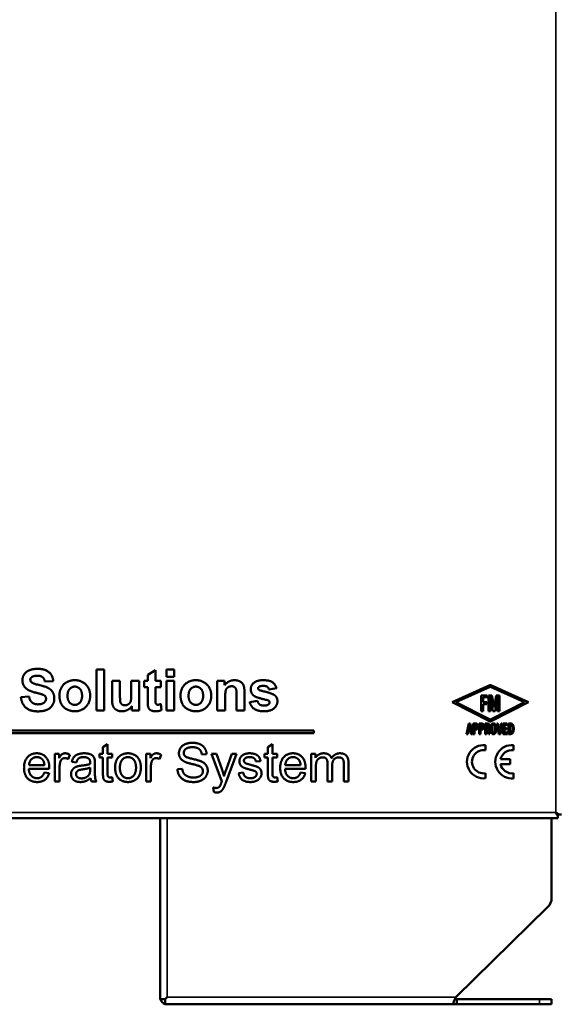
# Model space of a CAD drawing. Header units: inches. Extents: x 0 to 136, y 2 to 86.
# Tile 14 of 71: x 34 to 45, y 25 to 45. Entities that reach past the tile are written whole.
import ezdxf

# ---------------------------------------------------------------- set-up
doc = ezdxf.new("R2010")
doc.units = ezdxf.units.IN
doc.header["$LTSCALE"] = 4
doc.header["$MEASUREMENT"] = 0
doc.layers.add('Visible (ANSI)', color=7, linetype='Continuous', lineweight=50)
doc.layers.add('Visible Narrow (ANSI)', color=7, linetype='Continuous', lineweight=35)

msp = doc.modelspace()

# ---------------------------------------------------------------- linework, layer by layer
at = {"layer": 'Visible (ANSI)'}
for p, q in [((35.9753, 31.3348), (35.8141, 31.3348)), ((35.8141, 31.3348), (35.8141, 30.4958)), ((35.9753, 30.4958), (35.9753, 31.3348)), ((37.024, 31.3195), (36.8629, 31.2248)), ((36.8629, 31.2248), (36.8629, 31.104)), ((37.024, 31.104), (37.024, 31.3195)), ((37.4071, 31.3348), (37.2459, 31.3348)), ((37.2459, 31.3348), (37.2459, 31.1858)), ((37.2459, 31.1858), (37.4071, 31.1858)), ((37.4071, 31.1858), (37.4071, 31.3348)), ((34.7622, 31.0874), (34.9317, 31.095)), ((36.1358, 31.104), (36.1358, 30.7196)), ((36.2969, 31.104), (36.1358, 31.104)), ((36.2969, 30.8245), (36.2969, 31.104)), ((36.5278, 31.104), (36.5278, 30.8475)), ((36.6889, 31.104), (36.5278, 31.104)), ((36.6889, 30.4958), (36.6889, 31.104)), ((36.7893, 31.104), (36.7893, 30.9761)), ((36.8629, 31.104), (36.7893, 31.104)), ((36.7893, 30.9761), (36.8629, 30.9761)), ((36.8629, 30.9761), (36.8629, 30.7107)), ((37.134, 31.104), (37.024, 31.104)), ((37.024, 30.9761), (37.134, 30.9761)), ((37.024, 30.7312), (37.024, 30.9761)), ((37.134, 30.9761), (37.134, 31.104)), ((37.4071, 31.104), (37.2459, 31.104)), ((37.2459, 31.104), (37.2459, 30.4958)), ((37.4071, 30.4958), (37.4071, 31.104)), ((38.2857, 31.104), (38.2857, 30.4958)), ((38.4354, 31.104), (38.2857, 31.104)), ((38.4354, 31.0144), (38.4354, 31.104)), ((43.8565, 31.0142), (43.0825, 30.6684)), ((43.158, 30.6683), (43.8603, 30.9795)), ((43.8672, 30.9794), (44.5606, 30.6681)), ((44.6424, 30.6712), (43.8709, 31.0142)), ((34.4386, 30.7855), (34.2736, 30.7695)), ((38.4469, 30.4958), (38.4469, 30.7714)), ((38.679, 30.806), (38.679, 30.4958)), ((38.8402, 30.4958), (38.8402, 30.8738)), ((39.3422, 30.9281), (39.4937, 30.9563)), ((43.675, 30.8072), (43.675, 30.485)), ((43.7959, 30.8072), (43.675, 30.8072)), ((43.7198, 30.7696), (43.7959, 30.7696)), ((43.7198, 30.6692), (43.7198, 30.7696)), ((43.7959, 30.7696), (43.7959, 30.8072)), ((43.8969, 30.8071), (43.8269, 30.8071)), ((43.8269, 30.8071), (43.8269, 30.4849)), ((43.8657, 30.7827), (43.9182, 30.4849)), ((43.8657, 30.4849), (43.8657, 30.7827)), ((43.9403, 30.5606), (43.8969, 30.8071)), ((43.9804, 30.807), (43.9403, 30.5606)), ((43.9594, 30.4849), (44.0078, 30.7827)), ((44.0499, 30.807), (43.9804, 30.807)), ((44.0078, 30.7827), (44.0078, 30.4849)), ((44.0499, 30.4849), (44.0499, 30.807)), ((36.5393, 30.5866), (36.5393, 30.4958)), ((37.1475, 30.5067), (37.134, 30.6314)), ((39.1081, 30.6941), (38.947, 30.6698)), ((43.0825, 30.6684), (43.8609, 30.2758)), ((43.8596, 30.3156), (43.158, 30.6683)), ((43.7914, 30.6692), (43.7198, 30.6692)), ((43.7198, 30.485), (43.7198, 30.6312)), ((43.7198, 30.6312), (43.7914, 30.6312)), ((43.7914, 30.6312), (43.7914, 30.6692)), ((43.8668, 30.2758), (44.6424, 30.6712)), ((44.5606, 30.6681), (43.8678, 30.3156)), ((35.8141, 30.4958), (35.9753, 30.4958)), ((36.5393, 30.4958), (36.6889, 30.4958)), ((37.2459, 30.4958), (37.4071, 30.4958)), ((38.2857, 30.4958), (38.4469, 30.4958)), ((38.679, 30.4958), (38.8402, 30.4958)), ((43.675, 30.485), (43.7198, 30.485)), ((43.8269, 30.4849), (43.8657, 30.4849)), ((43.9182, 30.4849), (43.9594, 30.4849)), ((44.0078, 30.4849), (44.0499, 30.4849)), ((43.4241, 30.2343), (43.379, 30.0183)), ((43.4206, 30.105), (43.4385, 30.1901)), ((43.4526, 30.2343), (43.4241, 30.2343)), ((43.4385, 30.1901), (43.4558, 30.105)), ((43.4973, 30.0183), (43.4526, 30.2343)), ((43.5153, 30.2343), (43.5153, 30.0183)), ((43.567, 30.2343), (43.5153, 30.2343)), ((43.5402, 30.2058), (43.5646, 30.2058)), ((43.5402, 30.1377), (43.5402, 30.2058)), ((43.6368, 30.2343), (43.6368, 30.0183)), ((43.6885, 30.2343), (43.6368, 30.2343)), ((43.6617, 30.2058), (43.6861, 30.2058)), ((43.6617, 30.1377), (43.6617, 30.2058)), ((43.7583, 30.2343), (43.7583, 30.0183)), ((43.8039, 30.2343), (43.7583, 30.2343)), ((43.7832, 30.2058), (43.8055, 30.2058)), ((43.7832, 30.1422), (43.7832, 30.2058)), ((43.9966, 30.2343), (44.0348, 30.0183)), ((44.0199, 30.2343), (43.9966, 30.2343)), ((44.052, 30.0533), (44.0199, 30.2343)), ((44.0843, 30.2343), (44.052, 30.0533)), ((44.069, 30.0183), (44.1076, 30.2343)), ((44.1076, 30.2343), (44.0843, 30.2343)), ((44.1268, 30.2343), (44.1268, 30.0183)), ((44.208, 30.2343), (44.1268, 30.2343)), ((44.1517, 30.2062), (44.208, 30.2062)), ((44.1517, 30.1419), (44.1517, 30.2062)), ((44.208, 30.2062), (44.208, 30.2343)), ((44.2364, 30.2343), (44.2364, 30.0183)), ((44.2719, 30.2343), (44.2364, 30.2343)), ((44.2613, 30.2058), (44.2742, 30.2058)), ((44.2613, 30.0465), (44.2613, 30.2058)), ((40.2575, 30.0888), (21.5965, 30.0888)), ((21.5965, 30.0388), (40.2575, 30.0388)), ((40.2575, 30.0388), (40.2575, 30.0888)), ((43.379, 30.0183), (43.4025, 30.0183)), ((43.4025, 30.0183), (43.4146, 30.0765)), ((43.4146, 30.0765), (43.4616, 30.0765)), ((43.4558, 30.105), (43.4206, 30.105)), ((43.4616, 30.0765), (43.4735, 30.0183)), ((43.4735, 30.0183), (43.4973, 30.0183)), ((43.5153, 30.0183), (43.5402, 30.0183)), ((43.56, 30.1377), (43.5402, 30.1377)), ((43.5402, 30.1094), (43.5696, 30.1094)), ((43.5402, 30.0183), (43.5402, 30.1094)), ((43.6368, 30.0183), (43.6617, 30.0183)), ((43.6814, 30.1377), (43.6617, 30.1377)), ((43.6617, 30.1094), (43.691, 30.1094)), ((43.6617, 30.0183), (43.6617, 30.1094)), ((43.7583, 30.0183), (43.7832, 30.0183)), ((43.7988, 30.1422), (43.7832, 30.1422)), ((43.7832, 30.1142), (43.8073, 30.1142)), ((43.7832, 30.0183), (43.7832, 30.1142)), ((43.8073, 30.1142), (43.8312, 30.0183)), ((43.8552, 30.0183), (43.8297, 30.1221)), ((43.8312, 30.0183), (43.8552, 30.0183)), ((44.0348, 30.0183), (44.069, 30.0183)), ((44.1268, 30.0183), (44.2133, 30.0183)), ((44.1953, 30.1419), (44.1517, 30.1419)), ((44.1517, 30.1135), (44.1953, 30.1135)), ((44.1517, 30.0468), (44.1517, 30.1135)), ((44.2133, 30.0468), (44.1517, 30.0468)), ((44.1953, 30.1135), (44.1953, 30.1419)), ((44.2133, 30.0183), (44.2133, 30.0468)), ((44.2364, 30.0183), (44.2742, 30.0183)), ((44.2778, 30.0465), (44.2613, 30.0465)), ((36.0445, 29.8087), (35.9494, 29.7514)), ((35.9494, 29.7514), (35.9494, 29.6126)), ((36.0445, 29.6126), (36.0445, 29.8087)), ((39.4139, 29.8087), (39.3188, 29.7514)), ((39.3188, 29.7514), (39.3188, 29.6126)), ((39.4139, 29.6126), (39.4139, 29.8087)), ((43.7627, 29.6881), (43.7627, 29.7899)), ((44.338, 29.6883), (44.338, 29.7916)), ((35.0545, 29.6126), (34.9688, 29.6126)), ((34.9688, 29.6126), (34.9688, 29.0508)), ((35.0545, 29.5275), (35.0545, 29.6126)), ((35.2406, 29.5063), (35.2736, 29.5949)), ((35.8791, 29.6126), (35.8791, 29.5387)), ((35.9494, 29.6126), (35.8791, 29.6126)), ((36.1396, 29.6126), (36.0445, 29.6126)), ((36.1396, 29.5387), (36.1396, 29.6126)), ((36.9193, 29.6126), (36.8337, 29.6126)), ((36.8337, 29.6126), (36.8337, 29.0508)), ((36.9193, 29.5275), (36.9193, 29.6126)), ((37.1054, 29.5063), (37.1385, 29.5949)), ((37.969, 29.6002), (38.0671, 29.6079)), ((38.1639, 29.6126), (38.3772, 29.0502)), ((38.2667, 29.6126), (38.1639, 29.6126)), ((38.3831, 29.2883), (38.2667, 29.6126)), ((38.5833, 29.6126), (38.4634, 29.2853)), ((38.4652, 29.0408), (38.6784, 29.6126)), ((38.6784, 29.6126), (38.5833, 29.6126)), ((39.2485, 29.6126), (39.2485, 29.5387)), ((39.3188, 29.6126), (39.2485, 29.6126)), ((39.509, 29.6126), (39.4139, 29.6126)), ((39.509, 29.5387), (39.509, 29.6126)), ((40.2893, 29.6126), (40.2042, 29.6126)), ((40.2042, 29.6126), (40.2042, 29.0508)), ((40.2893, 29.5334), (40.2893, 29.6126)), ((34.7532, 29.3852), (34.4396, 29.3852)), ((35.3144, 29.4519), (35.4077, 29.4395)), ((35.7846, 29.2859), (35.7846, 29.4129)), ((35.8791, 29.5387), (35.9494, 29.5387)), ((35.9494, 29.5387), (35.9494, 29.215)), ((36.0445, 29.5387), (36.1396, 29.5387)), ((36.0445, 29.2097), (36.0445, 29.5387)), ((39.0742, 29.4549), (39.1675, 29.4673)), ((39.2485, 29.5387), (39.3188, 29.5387)), ((39.3188, 29.5387), (39.3188, 29.215)), ((39.4139, 29.5387), (39.509, 29.5387)), ((39.4139, 29.2097), (39.4139, 29.5387)), ((39.9874, 29.3852), (39.6738, 29.3852)), ((40.538, 29.4153), (40.538, 29.0508)), ((40.6331, 29.0508), (40.6331, 29.3769)), ((40.8705, 29.4047), (40.8705, 29.0508)), ((40.9656, 29.0508), (40.9656, 29.436)), ((44.27, 29.5036), (44.0741, 29.5036)), ((44.0741, 29.4019), (44.27, 29.4019)), ((44.27, 29.4019), (44.27, 29.5036)), ((34.4343, 29.3072), (34.8531, 29.3072)), ((34.8507, 29.2198), (34.752, 29.2322)), ((35.0639, 29.0508), (35.0639, 29.345)), ((35.6889, 29.3326), (35.6883, 29.2977)), ((36.9288, 29.0508), (36.9288, 29.345)), ((37.5697, 29.3084), (37.4728, 29.3001)), ((38.8155, 29.2334), (38.7216, 29.2186)), ((39.6685, 29.3072), (40.0873, 29.3072)), ((40.0849, 29.2198), (39.9863, 29.2322)), ((40.2993, 29.0508), (40.2993, 29.342)), ((43.7627, 29.1146), (43.7627, 29.2172)), ((44.338, 29.1134), (44.338, 29.217)), ((34.9688, 29.0508), (35.0639, 29.0508)), ((35.7155, 29.0508), (35.8147, 29.0508)), ((36.1532, 29.0514), (36.1396, 29.1359)), ((36.8337, 29.0508), (36.9288, 29.0508)), ((39.5226, 29.0514), (39.509, 29.1359)), ((40.2042, 29.0508), (40.2993, 29.0508)), ((40.538, 29.0508), (40.6331, 29.0508)), ((40.8705, 29.0508), (40.9656, 29.0508)), ((38.2035, 28.9244), (38.2141, 28.8352)), ((45.2018, 28.414), (45.2018, 28.4142)), ((45.2018, 28.4142), (45.202, 28.4142)), ((45.2018, 28.414), (45.202, 28.4138)), ((45.2022, 28.414), (45.202, 28.4142)), ((45.202, 28.4138), (45.2412, 28.3747)), ((45.2413, 28.3749), (45.2022, 28.414)), ((45.241, 28.3748), (45.2412, 28.3748)), ((45.2412, 28.375), (45.2412, 28.3749)), ((45.2413, 28.3749), (45.2412, 28.3749)), ((45.2412, 28.3747), (45.2412, 28.3748)), ((45.2412, 28.3747), (45.2412, 28.3434)), ((45.2413, 28.3749), (45.2727, 28.3749)), ((45.2727, 28.3749), (45.3152, 28.3749)), ((45.2412, 28.3008), (21.0063, 28.3008)), ((37.1162, 24.6044), (37.1162, 28.3008)), ((45.1162, 26.6674), (45.1162, 28.3008)), ((45.2412, 28.3434), (45.2412, 28.3008)), ((45.0411, 26.4888), (43.1565, 24.6437)), ((37.1162, 24.6044), (37.2202, 24.6044)), ((37.2202, 24.6044), (37.2596, 24.6437)), ((37.2203, 24.6043), (37.2596, 24.6437)), ((37.2203, 24.5003), (37.2203, 24.6043)), ((43.1388, 24.6044), (43.1787, 24.6044)), ((44.8662, 24.6044), (43.1787, 24.6044)), ((43.1787, 24.5004), (43.1787, 24.6044)), ((44.8662, 24.6044), (45.1162, 24.6044)), ((45.1162, 24.6044), (45.1162, 24.5004)), ((43.1064, 24.5003), (37.2203, 24.5003)), ((43.1787, 24.5004), (43.1068, 24.5004)), ((44.8662, 24.5004), (43.1787, 24.5004)), ((44.8662, 24.5004), (45.1162, 24.5004))]:
    msp.add_line(p, q, dxfattribs=at)
for centre, radius, start, end in [((43.8637, 30.9981), 0.0177, 66.03144, 114.07685), ((43.8637, 30.9717), 0.00852, 65.82014, 113.89904), ((43.8637, 30.3237), 0.00912, 243.31244, 296.96856), ((43.8638, 30.2816), 0.00652, 243.23183, 297.01494), ((43.7267, 29.4523), 0.3396, 83.90838, 276.09162), ((44.3059, 29.4525), 0.3406, 84.59262, 275.40738), ((43.7272, 29.4526), 0.2381, 81.419, 278.581), ((44.3063, 29.4527), 0.2378, 82.35211, 167.63658), ((44.3063, 29.4527), 0.2378, 192.33663, 277.64789), ((44.8662, 26.6674), 0.25, 314.39203, 0), ((37.2596, 24.6438), 0.1434, 195.94747, 254.08525), ((37.2596, 24.6438), 0.0394, 225.02374, 225.1382)]:
    msp.add_arc(centre, radius, start, end, dxfattribs=at)
for points, degree in [([(34.61, 31.3489), (34.5134, 31.3489), (34.3766, 31.2907), (34.3037, 31.1794), (34.3037, 31.1148)], 2), ([(34.4655, 31.1264), (34.4655, 31.159), (34.4923, 31.1788)], 2), ([(34.4923, 31.1788), (34.5339, 31.2089), (34.6081, 31.2089)], 2), ([(34.6081, 31.2089), (34.6797, 31.2089), (34.7513, 31.1519), (34.7622, 31.0874)], 2), ([(34.9317, 31.095), (34.9278, 31.2108), (34.7679, 31.3489), (34.61, 31.3489)], 2), ([(34.3037, 31.1148), (34.3037, 31.0157), (34.3811, 30.9467)], 2), ([(34.4904, 31.0752), (34.4655, 31.0969), (34.4655, 31.1264)], 2), ([(34.956, 30.7401), (34.956, 30.82), (34.8888, 30.9281), (34.7705, 30.9901), (34.523, 31.0483), (34.4904, 31.0752)], 2), ([(35.3735, 31.1174), (35.284, 31.1174), (35.1395, 31.0388), (35.0602, 30.8885), (35.0602, 30.8085)], 2), ([(35.2252, 30.8002), (35.2252, 30.8904), (35.3109, 30.9863), (35.3742, 30.9863)], 2), ([(35.6882, 30.8015), (35.6882, 30.9384), (35.5117, 31.1174), (35.3735, 31.1174)], 2), ([(35.3742, 30.9863), (35.4375, 30.9863), (35.5225, 30.8904), (35.5225, 30.8009)], 2), ([(37.8471, 31.1174), (37.7575, 31.1174), (37.613, 31.0388), (37.5337, 30.8885), (37.5337, 30.8085)], 2), ([(37.6987, 30.8002), (37.6987, 30.8904), (37.7844, 30.9863), (37.8477, 30.9863)], 2), ([(38.1617, 30.8015), (38.1617, 30.9384), (37.9852, 31.1174), (37.8471, 31.1174)], 2), ([(37.8477, 30.9863), (37.911, 30.9863), (37.9961, 30.8904), (37.9961, 30.8009)], 2), ([(38.6355, 31.1174), (38.5147, 31.1174), (38.4354, 31.0144)], 2), ([(38.4469, 30.7714), (38.4469, 30.8731), (38.4712, 30.9486), (38.5377, 30.9946), (38.5793, 30.9946)], 2), ([(38.5793, 30.9946), (38.6119, 30.9946), (38.6586, 30.9627), (38.679, 30.9045), (38.679, 30.806)], 2), ([(38.8402, 30.8738), (38.8402, 30.9441), (38.8223, 31.0196), (38.7775, 31.079), (38.6892, 31.1174), (38.6355, 31.1174)], 2), ([(39.2251, 31.1174), (39.094, 31.1174), (38.9693, 31.01), (38.9693, 30.9307)], 2), ([(39.119, 30.9511), (39.119, 30.9716), (39.1375, 30.9838)], 2), ([(39.1375, 30.9838), (39.1644, 31.0017), (39.2277, 31.0017)], 2), ([(39.4937, 30.9563), (39.4707, 31.0362), (39.3498, 31.1174), (39.2251, 31.1174)], 2), ([(39.2277, 31.0017), (39.2782, 31.0017), (39.3326, 30.9639), (39.3422, 30.9281)], 2), ([(34.2736, 30.7695), (34.2903, 30.6282), (34.461, 30.4811), (34.6202, 30.4811)], 2), ([(34.3811, 30.9467), (34.4361, 30.8974), (34.5723, 30.8635)], 2), ([(34.6215, 30.6244), (34.5448, 30.6244), (34.4533, 30.7024), (34.4386, 30.7855)], 2), ([(34.5723, 30.8635), (34.6784, 30.8373), (34.7078, 30.8271)], 2), ([(34.7078, 30.8271), (34.7513, 30.8117), (34.7865, 30.7702), (34.7865, 30.7401)], 2), ([(35.0602, 30.8085), (35.0602, 30.7037), (35.1395, 30.5579), (35.291, 30.4824), (35.3748, 30.4824)], 2), ([(35.3742, 30.6135), (35.3109, 30.6135), (35.2252, 30.7094), (35.2252, 30.8002)], 2), ([(35.5225, 30.8009), (35.5225, 30.7094), (35.4375, 30.6135), (35.3742, 30.6135)], 2), ([(35.3748, 30.4824), (35.5097, 30.4824), (35.6882, 30.664), (35.6882, 30.8015)], 2), ([(36.3973, 30.6052), (36.3615, 30.6052), (36.3149, 30.6391), (36.2969, 30.6966), (36.2969, 30.8245)], 2), ([(36.5278, 30.8475), (36.5278, 30.7171), (36.5035, 30.6506), (36.4389, 30.6052), (36.3973, 30.6052)], 2), ([(37.5337, 30.8085), (37.5337, 30.7037), (37.613, 30.5579), (37.7646, 30.4824), (37.8483, 30.4824)], 2), ([(37.8477, 30.6135), (37.7844, 30.6135), (37.6987, 30.7094), (37.6987, 30.8002)], 2), ([(37.9961, 30.8009), (37.9961, 30.7094), (37.911, 30.6135), (37.8477, 30.6135)], 2), ([(37.8483, 30.4824), (37.9833, 30.4824), (38.1617, 30.664), (38.1617, 30.8015)], 2), ([(38.9693, 30.9307), (38.9693, 30.8437), (39.0416, 30.7945)], 2), ([(39.0416, 30.7945), (39.0934, 30.7587), (39.2878, 30.7158)], 2), ([(39.135, 30.9224), (39.119, 30.9345), (39.119, 30.9511)], 2), ([(39.4637, 30.8053), (39.4131, 30.8482), (39.1567, 30.9064), (39.135, 30.9224)], 2), ([(39.5142, 30.6858), (39.5142, 30.7625), (39.4637, 30.8053)], 2), ([(34.6202, 30.4811), (34.7296, 30.4811), (34.876, 30.5425), (34.956, 30.6685), (34.956, 30.7401)], 2), ([(34.7865, 30.7401), (34.7865, 30.6934), (34.7034, 30.6244), (34.6215, 30.6244)], 2), ([(36.1358, 30.7196), (36.1358, 30.6333), (36.1793, 30.5361), (36.2765, 30.4824), (36.3379, 30.4824)], 2), ([(36.3379, 30.4824), (36.398, 30.4824), (36.5061, 30.538), (36.5393, 30.5866)], 2), ([(36.8629, 30.7107), (36.8629, 30.6256), (36.868, 30.5975)], 2), ([(36.868, 30.5975), (36.8744, 30.5579), (36.907, 30.5118), (36.9767, 30.4824), (37.0202, 30.4824)], 2), ([(37.0688, 30.6161), (37.0528, 30.6161), (37.0304, 30.632), (37.024, 30.657), (37.024, 30.7312)], 2), ([(37.134, 30.6314), (37.0912, 30.6161), (37.0688, 30.6161)], 2), ([(38.947, 30.6698), (38.9693, 30.5834), (39.1139, 30.4824), (39.2379, 30.4824)], 2), ([(39.2379, 30.5988), (39.1816, 30.5988), (39.1183, 30.6474), (39.1081, 30.6941)], 2), ([(39.2379, 30.4824), (39.3748, 30.4824), (39.5142, 30.6026), (39.5142, 30.6858)], 2), ([(39.3319, 30.6218), (39.3006, 30.5988), (39.2379, 30.5988)], 2), ([(39.2878, 30.7158), (39.3294, 30.7062), (39.3415, 30.6947)], 2), ([(39.353, 30.6647), (39.353, 30.6378), (39.3319, 30.6218)], 2), ([(39.3415, 30.6947), (39.353, 30.6826), (39.353, 30.6647)], 2), ([(37.0202, 30.4824), (37.0912, 30.4824), (37.1475, 30.5067)], 2), ([(43.5879, 30.1722), (43.5879, 30.1554), (43.5738, 30.1377), (43.56, 30.1377)], 2), ([(43.5646, 30.2058), (43.5747, 30.2058), (43.5879, 30.1875), (43.5879, 30.1722)], 2), ([(43.6126, 30.1724), (43.6126, 30.2005), (43.5874, 30.2343), (43.567, 30.2343)], 2), ([(43.6068, 30.1381), (43.6126, 30.1539), (43.6126, 30.1724)], 2), ([(43.7094, 30.1722), (43.7094, 30.1554), (43.6953, 30.1377), (43.6814, 30.1377)], 2), ([(43.6861, 30.2058), (43.6962, 30.2058), (43.7094, 30.1875), (43.7094, 30.1722)], 2), ([(43.7341, 30.1724), (43.7341, 30.2005), (43.7089, 30.2343), (43.6885, 30.2343)], 2), ([(43.7283, 30.1381), (43.7341, 30.1539), (43.7341, 30.1724)], 2), ([(43.8538, 30.176), (43.8538, 30.2026), (43.8285, 30.2343), (43.8039, 30.2343)], 2), ([(43.8055, 30.2058), (43.8164, 30.2058), (43.829, 30.1892), (43.829, 30.1758)], 2), ([(43.829, 30.1758), (43.829, 30.1599), (43.8224, 30.1521)], 2), ([(43.8297, 30.1221), (43.8418, 30.1309), (43.8538, 30.158), (43.8538, 30.176)], 2), ([(43.9286, 30.2366), (43.9118, 30.2366), (43.8864, 30.2143), (43.8722, 30.1626), (43.8722, 30.125)], 2), ([(43.8985, 30.1264), (43.8985, 30.1624), (43.9072, 30.1981), (43.9213, 30.2101), (43.9283, 30.2101)], 2), ([(43.9283, 30.2101), (43.9357, 30.2101), (43.9497, 30.1976), (43.9539, 30.1799)], 2), ([(43.9666, 30.2141), (43.9528, 30.2366), (43.9286, 30.2366)], 2), ([(43.9539, 30.1799), (43.9561, 30.1714), (43.958, 30.1451), (43.958, 30.1276)], 2), ([(43.9839, 30.1268), (43.9839, 30.1851), (43.9666, 30.2141)], 2), ([(44.3416, 30.1285), (44.3416, 30.1655), (44.3248, 30.2141), (44.2951, 30.2343), (44.2719, 30.2343)], 2), ([(44.2742, 30.2058), (44.2937, 30.2058), (44.3159, 30.1712), (44.3159, 30.1283)], 2), ([(43.5696, 30.1094), (43.5826, 30.1094), (43.6027, 30.1273), (43.6068, 30.1381)], 2), ([(43.691, 30.1094), (43.7041, 30.1094), (43.7241, 30.1273), (43.7283, 30.1381)], 2), ([(43.8224, 30.1521), (43.8139, 30.1422), (43.7988, 30.1422)], 2), ([(43.8722, 30.125), (43.8722, 30.0665), (43.8894, 30.0386)], 2), ([(43.8894, 30.0386), (43.9031, 30.0159), (43.9281, 30.0159)], 2), ([(43.9276, 30.0437), (43.9146, 30.0437), (43.8985, 30.0755), (43.8985, 30.1264)], 2), ([(43.9482, 30.0573), (43.941, 30.0437), (43.9276, 30.0437)], 2), ([(43.9281, 30.0159), (43.9413, 30.0159), (43.9669, 30.0333), (43.9745, 30.0547)], 2), ([(43.958, 30.1276), (43.958, 30.0756), (43.9482, 30.0573)], 2), ([(43.9745, 30.0547), (43.9839, 30.0816), (43.9839, 30.1268)], 2), ([(44.2742, 30.0183), (44.3087, 30.0183), (44.3416, 30.0724), (44.3416, 30.1285)], 2), ([(44.3006, 30.0585), (44.2975, 30.0547), (44.2853, 30.0465), (44.2778, 30.0465)], 2), ([(44.3085, 30.0732), (44.3044, 30.0634), (44.3006, 30.0585)], 2), ([(44.314, 30.0966), (44.3128, 30.0882), (44.3102, 30.0775), (44.3085, 30.0732)], 2), ([(44.3159, 30.1283), (44.3159, 30.1108), (44.314, 30.0966)], 2), ([(37.7753, 29.8394), (37.6967, 29.8394), (37.5685, 29.7863), (37.5018, 29.6847), (37.5018, 29.6256)], 2), ([(38.0671, 29.6079), (38.0647, 29.6758), (37.9932, 29.7839), (37.8615, 29.8394), (37.7753, 29.8394)], 2), ([(34.5985, 29.625), (34.4821, 29.625), (34.3362, 29.4685), (34.3362, 29.3267)], 2), ([(34.8536, 29.3326), (34.8536, 29.4714), (34.7107, 29.625), (34.5985, 29.625)], 2), ([(35.1762, 29.625), (35.1425, 29.625), (35.087, 29.5872), (35.0545, 29.5275)], 2), ([(35.2736, 29.5949), (35.224, 29.625), (35.1762, 29.625)], 2), ([(35.5672, 29.625), (35.4952, 29.625), (35.3853, 29.5854), (35.3268, 29.5116), (35.3144, 29.4519)], 2), ([(35.7799, 29.5009), (35.7716, 29.5399), (35.7291, 29.5913), (35.6393, 29.625), (35.5672, 29.625)], 2), ([(36.2843, 29.5624), (36.1975, 29.4874), (36.1975, 29.332)], 2), ([(36.4604, 29.625), (36.3564, 29.625), (36.2843, 29.5624)], 2), ([(36.7232, 29.3397), (36.7232, 29.4732), (36.5761, 29.625), (36.4604, 29.625)], 2), ([(37.041, 29.625), (37.0073, 29.625), (36.9518, 29.5872), (36.9193, 29.5275)], 2), ([(37.1385, 29.5949), (37.0889, 29.625), (37.041, 29.625)], 2), ([(37.5018, 29.6256), (37.5018, 29.5724), (37.5561, 29.4862), (37.6116, 29.4572)], 2), ([(37.6004, 29.6327), (37.6004, 29.6805), (37.6861, 29.749), (37.7794, 29.749)], 2), ([(37.6305, 29.5636), (37.6004, 29.5907), (37.6004, 29.6327)], 2), ([(37.9584, 29.459), (37.9117, 29.4803), (37.6607, 29.537), (37.6305, 29.5636)], 2), ([(37.7794, 29.749), (37.8692, 29.749), (37.9613, 29.674), (37.969, 29.6002)], 2), ([(38.8013, 29.586), (38.7718, 29.5647), (38.7375, 29.5009), (38.7375, 29.4631)], 2), ([(38.9448, 29.625), (38.9005, 29.625), (38.8238, 29.6025), (38.8013, 29.586)], 2), ([(39.1675, 29.4673), (39.1587, 29.5216), (39.1108, 29.5866), (39.011, 29.625), (38.9448, 29.625)], 2), ([(39.8327, 29.625), (39.7163, 29.625), (39.5704, 29.4685), (39.5704, 29.3267)], 2), ([(40.0879, 29.3326), (40.0879, 29.4714), (39.9449, 29.625), (39.8327, 29.625)], 2), ([(40.4594, 29.625), (40.4033, 29.625), (40.3159, 29.5748), (40.2893, 29.5334)], 2), ([(40.6183, 29.5263), (40.6018, 29.573), (40.522, 29.625), (40.4594, 29.625)], 2), ([(40.792, 29.625), (40.6851, 29.625), (40.6183, 29.5263)], 2), ([(40.9656, 29.436), (40.9656, 29.5323), (40.8753, 29.625), (40.792, 29.625)], 2), ([(34.4396, 29.3852), (34.4443, 29.459), (34.5335, 29.547), (34.5991, 29.547)], 2), ([(34.5991, 29.547), (34.6717, 29.547), (34.7172, 29.4921)], 2), ([(34.7172, 29.4921), (34.7467, 29.4561), (34.7532, 29.3852)], 2), ([(35.0639, 29.345), (35.0639, 29.4053), (35.0799, 29.4561)], 2), ([(35.0799, 29.4561), (35.0905, 29.4891), (35.1395, 29.5269), (35.1709, 29.5269)], 2), ([(35.1709, 29.5269), (35.2057, 29.5269), (35.2406, 29.5063)], 2), ([(35.4343, 29.3598), (35.3959, 29.3497), (35.3357, 29.3084), (35.2979, 29.2404), (35.2979, 29.1991)], 2), ([(35.4077, 29.4395), (35.4231, 29.4992), (35.4869, 29.5464), (35.5536, 29.5464)], 2), ([(35.5188, 29.3745), (35.4621, 29.3674), (35.4343, 29.3598)], 2), ([(35.6883, 29.407), (35.634, 29.3881), (35.5188, 29.3745)], 2), ([(35.5536, 29.5464), (35.6257, 29.5464), (35.6617, 29.5139)], 2), ([(35.6617, 29.5139), (35.6889, 29.4903), (35.6889, 29.4318)], 2), ([(35.6889, 29.4318), (35.6889, 29.4265), (35.6883, 29.407)], 2), ([(35.7846, 29.4129), (35.7846, 29.4761), (35.7799, 29.5009)], 2), ([(36.2956, 29.3314), (36.2956, 29.4395), (36.3895, 29.5464), (36.4604, 29.5464)], 2), ([(36.4604, 29.5464), (36.5307, 29.5464), (36.6252, 29.4389), (36.6252, 29.335)], 2), ([(36.9288, 29.345), (36.9288, 29.4053), (36.9447, 29.4561)], 2), ([(36.9447, 29.4561), (36.9554, 29.4891), (37.0044, 29.5269), (37.0357, 29.5269)], 2), ([(37.0357, 29.5269), (37.0706, 29.5269), (37.1054, 29.5063)], 2), ([(37.6116, 29.4572), (37.6548, 29.4342), (37.8692, 29.3828), (37.9005, 29.3704)], 2), ([(37.9005, 29.3704), (37.9495, 29.3521), (37.9915, 29.2977), (37.9915, 29.2611)], 2), ([(38.0901, 29.27), (38.0901, 29.332), (38.0257, 29.4277), (37.9584, 29.459)], 2), ([(38.7375, 29.4631), (38.7375, 29.4224), (38.7795, 29.3539), (38.8604, 29.3155), (38.9649, 29.2889)], 2), ([(38.8297, 29.4744), (38.8297, 29.5033), (38.8858, 29.547), (38.9513, 29.547)], 2), ([(38.8415, 29.4413), (38.8297, 29.4561), (38.8297, 29.4744)], 2), ([(38.8781, 29.4159), (38.8527, 29.4259), (38.8415, 29.4413)], 2), ([(38.962, 29.3911), (38.8923, 29.4106), (38.8781, 29.4159)], 2), ([(38.9513, 29.547), (39.0069, 29.547), (39.0677, 29.4986), (39.0742, 29.4549)], 2), ([(39.1888, 29.2156), (39.1888, 29.2647), (39.1433, 29.3302), (39.063, 29.3645), (38.962, 29.3911)], 2), ([(39.6738, 29.3852), (39.6785, 29.459), (39.7677, 29.547), (39.8333, 29.547)], 2), ([(39.8333, 29.547), (39.9059, 29.547), (39.9514, 29.4921)], 2), ([(39.9514, 29.4921), (39.9809, 29.4561), (39.9874, 29.3852)], 2), ([(40.2993, 29.342), (40.2993, 29.4188), (40.33, 29.4998), (40.398, 29.5423), (40.4381, 29.5423)], 2), ([(40.4381, 29.5423), (40.4913, 29.5423), (40.538, 29.4791), (40.538, 29.4153)], 2), ([(40.6331, 29.3769), (40.6331, 29.4637), (40.711, 29.5423), (40.7707, 29.5423)], 2), ([(40.7707, 29.5423), (40.8032, 29.5423), (40.8516, 29.5116), (40.8705, 29.4614), (40.8705, 29.4047)], 2), ([(34.3362, 29.3267), (34.3362, 29.1902), (34.4803, 29.0384), (34.6038, 29.0384)], 2), ([(34.6038, 29.1164), (34.5335, 29.1164), (34.4396, 29.2145), (34.4343, 29.3072)], 2), ([(34.752, 29.2322), (34.7302, 29.1719), (34.6564, 29.1164), (34.6038, 29.1164)], 2), ([(34.6038, 29.0384), (34.7012, 29.0384), (34.8271, 29.1335), (34.8507, 29.2198)], 2), ([(34.8531, 29.3072), (34.8536, 29.3243), (34.8536, 29.3326)], 2), ([(35.2979, 29.1991), (35.2979, 29.1288), (35.3971, 29.0384), (35.4898, 29.0384)], 2), ([(35.3995, 29.2015), (35.3995, 29.2263), (35.426, 29.267), (35.4745, 29.2883), (35.5335, 29.2966)], 2), ([(35.5123, 29.1129), (35.4568, 29.1129), (35.3995, 29.1637), (35.3995, 29.2015)], 2), ([(35.673, 29.2026), (35.6529, 29.1607), (35.5672, 29.1129), (35.5123, 29.1129)], 2), ([(35.5335, 29.2966), (35.6369, 29.3113), (35.6889, 29.3326)], 2), ([(35.6883, 29.2977), (35.6883, 29.2351), (35.673, 29.2026)], 2), ([(35.8147, 29.0508), (35.797, 29.0833), (35.7846, 29.1536), (35.7846, 29.2859)], 2), ([(35.9494, 29.215), (35.9494, 29.1294), (35.9724, 29.0762), (36.0297, 29.0432), (36.0811, 29.0432)], 2), ([(36.0983, 29.1318), (36.077, 29.1318), (36.0545, 29.1453), (36.0445, 29.169), (36.0445, 29.2097)], 2), ([(36.1975, 29.332), (36.1975, 29.1896), (36.3428, 29.0384), (36.4604, 29.0384)], 2), ([(36.4604, 29.1164), (36.3895, 29.1164), (36.2956, 29.2239), (36.2956, 29.3314)], 2), ([(36.4604, 29.0384), (36.5342, 29.0384), (36.6582, 29.1069), (36.7232, 29.2316), (36.7232, 29.3397)], 2), ([(36.6252, 29.335), (36.6252, 29.2245), (36.5312, 29.1164), (36.4604, 29.1164)], 2), ([(37.4728, 29.3001), (37.4752, 29.2221), (37.5561, 29.0993), (37.6979, 29.0378), (37.8036, 29.0378)], 2), ([(37.7989, 29.1294), (37.7327, 29.1294), (37.627, 29.1755), (37.5768, 29.2499), (37.5697, 29.3084)], 2), ([(37.9915, 29.2611), (37.9915, 29.2251), (37.9477, 29.1642), (37.8574, 29.1294), (37.7989, 29.1294)], 2), ([(37.8036, 29.0378), (37.8863, 29.0378), (38.0192, 29.0987), (38.0901, 29.208), (38.0901, 29.27)], 2), ([(38.4238, 29.1589), (38.4061, 29.2269), (38.3831, 29.2883)], 2), ([(38.4634, 29.2853), (38.4404, 29.2227), (38.4238, 29.1589)], 2), ([(38.7216, 29.2186), (38.7375, 29.1294), (38.8527, 29.0384), (38.962, 29.0384)], 2), ([(38.9614, 29.1164), (38.8958, 29.1164), (38.8232, 29.1766), (38.8155, 29.2334)], 2), ([(39.0907, 29.2062), (39.0907, 29.1702), (39.027, 29.1164), (38.9614, 29.1164)], 2), ([(38.962, 29.0384), (39.0281, 29.0384), (39.1333, 29.0845), (39.1888, 29.1684), (39.1888, 29.2156)], 2), ([(38.9649, 29.2889), (39.0429, 29.2694), (39.0624, 29.257)], 2), ([(39.0624, 29.257), (39.0907, 29.2381), (39.0907, 29.2062)], 2), ([(39.3188, 29.215), (39.3188, 29.1294), (39.3418, 29.0762), (39.3991, 29.0432), (39.4505, 29.0432)], 2), ([(39.4676, 29.1318), (39.4464, 29.1318), (39.4239, 29.1453), (39.4139, 29.169), (39.4139, 29.2097)], 2), ([(39.5704, 29.3267), (39.5704, 29.1902), (39.7145, 29.0384), (39.838, 29.0384)], 2), ([(39.838, 29.1164), (39.7677, 29.1164), (39.6738, 29.2145), (39.6685, 29.3072)], 2), ([(39.9863, 29.2322), (39.9644, 29.1719), (39.8906, 29.1164), (39.838, 29.1164)], 2), ([(39.838, 29.0384), (39.9355, 29.0384), (40.0613, 29.1335), (40.0849, 29.2198)], 2), ([(40.0873, 29.3072), (40.0879, 29.3243), (40.0879, 29.3326)], 2), ([(35.4898, 29.0384), (35.546, 29.0384), (35.6434, 29.075), (35.6966, 29.1199)], 2), ([(35.6966, 29.1199), (35.7007, 29.0804), (35.7155, 29.0508)], 2), ([(36.0811, 29.0432), (36.113, 29.0432), (36.1532, 29.0514)], 2), ([(36.1396, 29.1359), (36.1136, 29.1318), (36.0983, 29.1318)], 2), ([(38.34, 28.9563), (38.3276, 28.9374), (38.2898, 28.9162), (38.2579, 28.9162)], 2), ([(38.3689, 29.0272), (38.3488, 28.9705), (38.34, 28.9563)], 2), ([(38.3772, 29.0502), (38.3713, 29.0349), (38.3689, 29.0272)], 2), ([(38.412, 28.9138), (38.4309, 28.9486), (38.4652, 29.0408)], 2), ([(39.4505, 29.0432), (39.4824, 29.0432), (39.5226, 29.0514)], 2), ([(39.509, 29.1359), (39.483, 29.1318), (39.4676, 29.1318)], 2), ([(38.2579, 28.9162), (38.2348, 28.9162), (38.2035, 28.9244)], 2), ([(38.2141, 28.8352), (38.2478, 28.8234), (38.2756, 28.8234)], 2), ([(38.2756, 28.8234), (38.3211, 28.8234), (38.3866, 28.8671), (38.412, 28.9138)], 2), ([(45.2412, 28.3434), (45.2281, 28.3633), (45.2151, 28.3884), (45.202, 28.4138)], 3), ([(45.2727, 28.3749), (45.2528, 28.388), (45.2277, 28.4009), (45.2022, 28.414)], 3), ([(43.1162, 24.5591), (43.1296, 24.5835), (43.1431, 24.6136), (43.1565, 24.6437)], 3), ([(43.1068, 24.5004), (43.1066, 24.5004), (43.1065, 24.5003), (43.1064, 24.5003)], 3)]:
    msp.add_open_spline(points, degree=degree, dxfattribs=at)
msp.add_open_spline([(43.1064, 24.5003), (43.1081, 24.5003), (43.1097, 24.5057), (43.1113, 24.5159), (43.113, 24.526), (43.1146, 24.541), (43.1162, 24.5591)], degree=3, knots=[0, 0, 0, 0, 0.5000006, 0.5000006, 0.5000006, 1, 1, 1, 1], dxfattribs=at)
at = {"layer": 'Visible Narrow (ANSI)'}
for p, q in [((45.2018, 28.4142), (45.2018, 76.5854)), ((21.0456, 28.4142), (45.2018, 28.4142)), ((37.2596, 24.6437), (37.2596, 28.3008)), ((37.2596, 24.6437), (43.1565, 24.6437)), ((44.8662, 24.5004), (44.8662, 24.6044))]:
    msp.add_line(p, q, dxfattribs=at)

doc.saveas('drawing.dxf')
